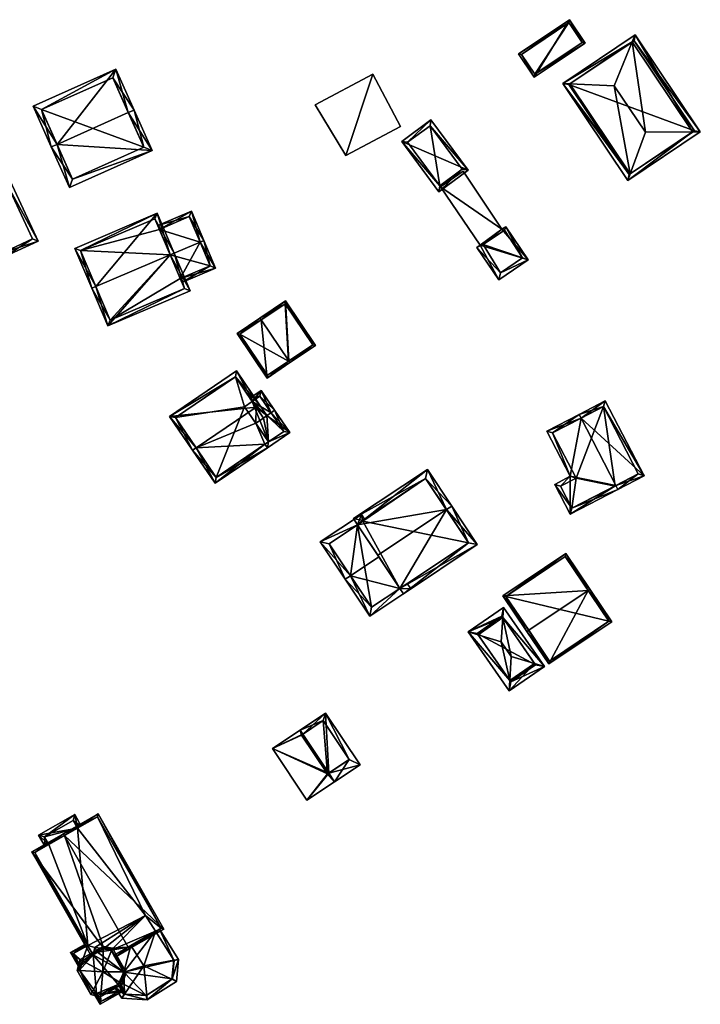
# Model space of a CAD drawing. Header units: inches. Extents: x 2558739 to 2563058, y 1133992 to 1137021.
# Tile 28 of 97: x 2561045 to 2561125, y 1134226 to 1134341. Entities that reach past the tile are written whole.
import ezdxf

# ---------------------------------------------------------------- set-up
doc = ezdxf.new("R2010")
doc.units = ezdxf.units.IN
doc.header["$MEASUREMENT"] = 0
for name, color, linetype in [('Gebaeude Einzelhaus', 10, 'Continuous'), ('Offenes Gebaeude', 10, 'Continuous'), ('Sakraler Turm', 10, 'Continuous'), ('Sakrales Gebaeude', 10, 'Continuous')]:
    doc.layers.add(name, color=color, linetype=linetype)

msp = doc.modelspace()

# ---------------------------------------------------------------- meshes
at = {"layer": 'Gebaeude Einzelhaus'}
mesh = msp.add_polyface(dxfattribs=at)
corners = [(2561105.409, 1134334.441, 392.936), (2561109.521, 1134341.191, 392.936), (2561103.561, 1134337.195, 392.936), (2561111.369, 1134338.438, 392.936), (2561103.909, 1134337.126, 392.936), (2561109.453, 1134340.845, 392.936), (2561105.478, 1134334.788, 392.936), (2561111.023, 1134338.506, 392.936), (2561109.453, 1134340.845, 387.599), (2561111.023, 1134338.506, 387.599), (2561103.909, 1134337.126, 387.599), (2561105.478, 1134334.788, 387.599)]
mesh.append_faces([[corners[k] for k in face] for face in [(3, 6, 7), (7, 5, 3), (3, 5, 1), (4, 6, 0), (0, 6, 3), (5, 4, 2), (1, 5, 2), (2, 4, 0), (3, 1, 0), (0, 1, 2)]], dxfattribs={"color": 13})
mesh.append_faces([[corners[k] for k in face] for face in [(8, 11, 10), (9, 11, 8), (7, 11, 9), (6, 11, 7), (10, 11, 4), (4, 11, 6), (8, 10, 5), (5, 10, 4), (9, 8, 7), (7, 8, 5)]], dxfattribs={"color": 41})
mesh = msp.add_polyface(dxfattribs=at)
corners = [(2561116.665, 1134323.131, 394.6), (2561108.749, 1134333.714, 394.246), (2561116.378, 1134322.336, 394.246), (2561109.592, 1134333.678, 394.599), (2561114.785, 1134333.454, 396.773), (2561118.429, 1134328.019, 396.773), (2561116.902, 1134338.579, 394.599), (2561117.246, 1134339.411, 394.246), (2561123.974, 1134328.031, 394.599), (2561124.875, 1134328.033, 394.246), (2561116.514, 1134323.03, 394.505), (2561109.443, 1134333.578, 394.506), (2561117.11, 1134338.718, 394.481), (2561124.181, 1134328.17, 394.482), (2561124.181, 1134328.17, 386.735), (2561117.11, 1134338.718, 386.735), (2561109.443, 1134333.578, 386.735), (2561116.514, 1134323.03, 386.735)]
mesh.append_faces([[corners[k] for k in face] for face in [(12, 6, 7), (9, 8, 13), (13, 12, 9), (9, 12, 7), (0, 8, 2), (10, 0, 2), (2, 8, 9), (11, 10, 1), (3, 11, 1), (6, 3, 1), (7, 6, 1), (1, 10, 2), (8, 6, 5), (5, 6, 4), (8, 7, 6), (8, 9, 7), (0, 8, 5), (0, 2, 8), (8, 2, 9), (6, 3, 4), (7, 1, 6), (6, 1, 3), (3, 0, 4), (4, 0, 5), (3, 1, 0), (0, 1, 2)]], dxfattribs={"color": 13})
mesh.append_faces([[corners[k] for k in face] for face in [(14, 17, 16), (14, 16, 15), (8, 17, 14), (0, 17, 8), (10, 17, 0), (8, 14, 13), (16, 17, 10), (11, 16, 10), (3, 16, 11), (15, 16, 6), (6, 16, 3), (12, 15, 6), (14, 15, 12), (13, 14, 12)]], dxfattribs={"color": 41})
mesh = msp.add_polyface(dxfattribs=at)
corners = [(2561049.455, 1134326.575, 397.257), (2561048.77, 1134326.269, 397.257), (2561050.889, 1134321.521, 394.729), (2561060.598, 1134325.853, 394.729), (2561057.796, 1134330.296, 397.257), (2561058.48, 1134330.601, 397.257), (2561056.348, 1134335.38, 394.729), (2561046.639, 1134331.049, 394.729), (2561051.268, 1134322.511, 395.094), (2561047.629, 1134330.67, 395.091), (2561059.608, 1134326.233, 395.094), (2561055.969, 1134334.39, 395.091), (2561059.608, 1134326.233, 384.969), (2561055.969, 1134334.39, 384.969), (2561047.629, 1134330.67, 384.969), (2561051.268, 1134322.511, 384.969)]
mesh.append_faces([[corners[k] for k in face] for face in [(11, 9, 6), (6, 9, 7), (4, 11, 5), (10, 4, 5), (5, 11, 6), (3, 8, 10), (3, 10, 5), (2, 8, 3), (0, 8, 1), (9, 0, 1), (7, 9, 1), (1, 8, 2), (0, 7, 1), (5, 6, 4), (4, 6, 0), (0, 6, 7), (0, 3, 4), (4, 3, 5), (0, 2, 3), (0, 1, 2)]], dxfattribs={"color": 13})
mesh.append_faces([[corners[k] for k in face] for face in [(12, 15, 14), (12, 14, 13), (10, 15, 12), (8, 15, 10), (14, 15, 0), (0, 15, 8), (9, 14, 0), (13, 14, 11), (11, 14, 9), (12, 13, 4), (4, 13, 11), (10, 12, 4)]], dxfattribs={"color": 41})
mesh = msp.add_polyface(dxfattribs=at)
corners = [(2561089.856, 1134326.922, 391.52), (2561097.65, 1134323.556, 390.89), (2561093.293, 1134329.459, 390.89), (2561094.212, 1134321.019, 391.52), (2561090.555, 1134326.817, 391.446), (2561093.188, 1134328.76, 390.964), (2561094.317, 1134321.718, 391.446), (2561096.951, 1134323.661, 390.964), (2561093.188, 1134328.76, 385.786), (2561096.951, 1134323.661, 385.786), (2561090.555, 1134326.817, 385.786), (2561094.317, 1134321.718, 385.786)]
mesh.append_faces([[corners[k] for k in face] for face in [(7, 5, 1), (3, 6, 7), (3, 7, 1), (4, 6, 0), (0, 6, 3), (5, 4, 2), (1, 5, 2), (2, 4, 0), (3, 1, 0), (0, 1, 2)]], dxfattribs={"color": 13})
mesh.append_faces([[corners[k] for k in face] for face in [(8, 11, 10), (9, 11, 8), (7, 11, 9), (6, 11, 7), (10, 11, 4), (4, 11, 6), (8, 10, 5), (5, 10, 4), (9, 8, 7), (7, 8, 5)]], dxfattribs={"color": 41})
mesh = msp.add_polyface(dxfattribs=at)
corners = [(2561101.256, 1134310.703, 391.336), (2561099.064, 1134314.741, 391.283), (2561098.683, 1134314.483, 391.336), (2561104.694, 1134313.044, 390.862), (2561102.053, 1134316.92, 390.862), (2561101.616, 1134316.623, 390.922), (2561097.085, 1134323.42, 390.913), (2561094.399, 1134321.59, 391.283), (2561101.447, 1134311.526, 391.265), (2561099.407, 1134314.846, 391.244), (2561104.027, 1134313.256, 390.911), (2561101.899, 1134316.494, 390.904), (2561099.407, 1134314.846, 385.786), (2561101.899, 1134316.494, 385.786), (2561101.447, 1134311.526, 385.786), (2561104.027, 1134313.256, 385.786)]
mesh.append_faces([[corners[k] for k in face] for face in [(11, 9, 5), (5, 9, 1), (5, 1, 7), (5, 7, 6), (4, 10, 11), (4, 11, 5), (8, 10, 3), (3, 10, 4), (0, 8, 3), (9, 8, 2), (1, 9, 2), (2, 8, 0), (7, 1, 5), (6, 7, 5), (5, 1, 3), (4, 5, 3), (3, 1, 0), (0, 1, 2)]], dxfattribs={"color": 13})
mesh.append_faces([[corners[k] for k in face] for face in [(12, 15, 14), (13, 15, 12), (11, 15, 13), (10, 15, 11), (14, 15, 10), (8, 14, 10), (12, 14, 9), (9, 14, 8), (13, 12, 11), (11, 12, 9)]], dxfattribs={"color": 41})
mesh = msp.add_polyface(dxfattribs=at)
corners = [(2561043.179, 1134313.904, 390.969), (2561047.233, 1134315.234, 389.191), (2561043.963, 1134322.28, 389.192), (2561043.389, 1134313.45, 390.969), (2561040.329, 1134320.043, 390.969), (2561040.119, 1134320.496, 390.969), (2561036.686, 1134318.904, 389.192), (2561039.956, 1134311.858, 389.191), (2561046.569, 1134315.476, 389.401), (2561040.199, 1134312.521, 389.426), (2561043.72, 1134321.616, 389.401), (2561037.35, 1134318.661, 389.426), (2561040.199, 1134312.521, 383.668), (2561046.569, 1134315.476, 383.668), (2561043.72, 1134321.616, 383.668), (2561037.35, 1134318.661, 383.668)]
mesh.append_faces([[corners[k] for k in face] for face in [(11, 9, 7), (6, 11, 7), (4, 11, 5), (10, 4, 5), (5, 11, 6), (2, 10, 5), (8, 10, 1), (1, 10, 2), (3, 9, 0), (0, 8, 3), (7, 9, 3), (3, 8, 1), (4, 7, 0), (0, 7, 3), (5, 6, 4), (4, 6, 7), (0, 2, 4), (4, 2, 5), (3, 1, 0), (0, 1, 2)]], dxfattribs={"color": 13})
mesh.append_faces([[corners[k] for k in face] for face in [(13, 12, 14), (14, 12, 15), (9, 11, 12), (12, 11, 15), (4, 15, 11), (4, 14, 15), (4, 10, 14), (10, 8, 14), (14, 8, 13), (8, 0, 13), (13, 0, 12), (12, 0, 9)]], dxfattribs={"color": 41})
mesh = msp.add_polyface(dxfattribs=at)
corners = [(2561053.973, 1134309.899, 394.373), (2561053.513, 1134309.703, 394.373), (2561055.39, 1134305.294, 392.241), (2561062.718, 1134313.62, 394.373), (2561065.055, 1134309.409, 392.241), (2561063.178, 1134313.816, 394.373), (2561061.185, 1134318.496, 392.241), (2561051.52, 1134314.381, 392.241), (2561064.399, 1134309.673, 392.463), (2561060.921, 1134317.84, 392.451), (2561052.176, 1134314.118, 392.45), (2561055.654, 1134305.95, 392.464), (2561063.897, 1134310.851, 391.724), (2561062.718, 1134313.621, 393.214), (2561064.399, 1134309.673, 383.63), (2561063.898, 1134310.851, 383.63), (2561061.445, 1134316.609, 391.709), (2561060.921, 1134317.84, 383.63), (2561061.445, 1134316.609, 383.63), (2561052.176, 1134314.118, 383.63), (2561055.654, 1134305.95, 383.63), (2561062.718, 1134313.621, 383.63)]
mesh.append_faces([[corners[k] for k in face] for face in [(2, 11, 8), (0, 11, 1), (10, 0, 1), (1, 11, 2), (7, 10, 1), (9, 10, 6), (6, 10, 7), (3, 9, 5), (8, 3, 5), (5, 9, 6), (2, 8, 4), (4, 8, 5), (0, 7, 1), (3, 6, 0), (0, 6, 7), (3, 5, 6), (3, 4, 5), (0, 2, 3), (3, 2, 4), (0, 1, 2)]], dxfattribs={"color": 13})
mesh.append_faces([[corners[k] for k in face] for face in [(21, 19, 18), (18, 19, 17), (15, 20, 21), (21, 20, 19), (15, 14, 20), (8, 20, 14), (8, 11, 20), (0, 10, 11), (11, 10, 20), (20, 10, 19), (10, 17, 19), (10, 9, 17), (3, 16, 9), (9, 16, 17), (17, 16, 18), (3, 13, 16), (15, 12, 14), (14, 12, 8), (8, 12, 3), (3, 12, 13)]], dxfattribs={"color": 41})
mesh = msp.add_polyface(dxfattribs=at)
corners = [(2561066.207, 1134315.107, 393.214), (2561066.668, 1134315.303, 393.214), (2561065.2, 1134318.751, 391.477), (2561061.445, 1134316.609, 391.709), (2561061.249, 1134317.069, 391.477), (2561062.718, 1134313.621, 393.214), (2561064.936, 1134318.095, 391.709), (2561063.897, 1134310.851, 391.724), (2561064.093, 1134310.39, 391.477), (2561068.043, 1134312.073, 391.477), (2561067.386, 1134312.336, 391.724), (2561066.207, 1134315.107, 383.63), (2561064.936, 1134318.095, 383.63), (2561061.445, 1134316.609, 383.63), (2561062.718, 1134313.621, 383.63), (2561063.898, 1134310.851, 383.63), (2561067.386, 1134312.336, 383.63)]
mesh.append_faces([[corners[k] for k in face] for face in [(10, 8, 7), (10, 9, 8), (10, 1, 9), (10, 0, 1), (7, 0, 5), (7, 9, 0), (0, 9, 1), (7, 8, 9), (0, 6, 1), (1, 6, 2), (2, 6, 4), (4, 6, 3), (0, 3, 5), (0, 2, 3), (3, 2, 4), (0, 1, 2)]], dxfattribs={"color": 13})
mesh.append_faces([[corners[k] for k in face] for face in [(11, 16, 14), (14, 16, 15), (0, 10, 11), (11, 10, 16), (16, 10, 15), (15, 10, 7), (11, 13, 12), (11, 14, 13), (12, 13, 6), (6, 13, 3), (6, 11, 12), (6, 0, 11)]], dxfattribs={"color": 41})
mesh = msp.add_polyface(dxfattribs=at)
corners = [(2561076.618, 1134301.184, 390.739), (2561079.769, 1134303.006, 389.474), (2561076.246, 1134308.229, 389.474), (2561076.758, 1134300.976, 390.739), (2561073.375, 1134305.99, 390.739), (2561073.235, 1134306.198, 390.739), (2561070.549, 1134304.385, 389.526), (2561074.071, 1134299.164, 389.526), (2561079.422, 1134303.074, 389.561), (2561076.179, 1134307.882, 389.561), (2561070.896, 1134304.318, 389.62), (2561074.139, 1134299.511, 389.62), (2561076.596, 1134301.169, 390.729), (2561076.596, 1134301.169, 384.269), (2561079.422, 1134303.074, 384.269), (2561076.179, 1134307.882, 384.269), (2561070.896, 1134304.318, 384.269), (2561074.139, 1134299.511, 384.269)]
mesh.append_faces([[corners[k] for k in face] for face in [(11, 7, 10), (10, 7, 6), (0, 3, 12), (12, 3, 11), (11, 3, 7), (5, 10, 6), (5, 4, 10), (2, 9, 5), (5, 9, 4), (0, 8, 3), (3, 8, 1), (1, 8, 2), (2, 8, 9), (4, 7, 0), (0, 7, 3), (5, 6, 4), (4, 6, 7), (0, 2, 4), (4, 2, 5), (3, 1, 0), (0, 1, 2)]], dxfattribs={"color": 13})
mesh.append_faces([[corners[k] for k in face] for face in [(13, 15, 14), (13, 16, 15), (13, 17, 16), (11, 17, 13), (11, 13, 12), (16, 17, 10), (10, 17, 11), (15, 16, 4), (4, 16, 10), (9, 15, 4), (14, 15, 8), (8, 15, 9), (13, 14, 8), (0, 13, 8), (12, 13, 0)]], dxfattribs={"color": 41})
mesh = msp.add_polyface(dxfattribs=at)
corners = [(2561072.773, 1134295.758, 393.742), (2561070.493, 1134299.999, 391.529), (2561062.644, 1134294.66, 391.529), (2561073.186, 1134296.039, 393.742), (2561065.752, 1134290.981, 393.742), (2561065.338, 1134290.699, 393.742), (2561072.748, 1134293.881, 393.014), (2561073.637, 1134294.487, 393.014), (2561073.822, 1134291.415, 391.765), (2561074.235, 1134291.696, 391.765), (2561074.051, 1134294.768, 393.015), (2561067.97, 1134286.829, 391.529), (2561074.103, 1134291.001, 391.529), (2561070.36, 1134299.304, 391.76), (2561063.339, 1134294.528, 391.76), (2561068.103, 1134287.524, 391.765), (2561072.327, 1134296.414, 391.791), (2561072.326, 1134296.413, 383.777), (2561070.36, 1134299.304, 383.777), (2561063.339, 1134294.528, 383.777), (2561068.103, 1134287.524, 383.777), (2561074.235, 1134291.696, 383.777), (2561071.438, 1134295.808, 383.777)]
mesh.append_faces([[corners[k] for k in face] for face in [(3, 10, 0), (0, 10, 7), (5, 15, 11), (11, 15, 12), (12, 15, 8), (5, 4, 15), (2, 14, 5), (5, 14, 4), (3, 13, 1), (1, 13, 2), (2, 13, 14), (3, 0, 13), (8, 11, 12), (8, 4, 11), (11, 4, 5), (0, 10, 3), (0, 7, 10), (9, 6, 8), (8, 6, 4), (4, 6, 0), (0, 6, 7), (0, 2, 4), (4, 2, 5), (3, 1, 0), (0, 1, 2)]], dxfattribs={"color": 13})
mesh.append_faces([[corners[k] for k in face] for face in [(17, 22, 18), (18, 22, 19), (19, 22, 20), (20, 22, 21), (8, 21, 9), (15, 20, 8), (8, 20, 21), (4, 14, 15), (15, 14, 20), (20, 14, 19), (14, 13, 19), (19, 13, 18), (16, 0, 7), (18, 13, 17), (17, 13, 16), (16, 13, 0)]], dxfattribs={"color": 41})
mesh = msp.add_polyface(dxfattribs=at)
corners = [(2561074.547, 1134295.106, 393.014), (2561074.961, 1134295.388, 393.014), (2561073.369, 1134297.728, 391.529), (2561072.327, 1134296.414, 391.791), (2561072.046, 1134296.827, 391.529), (2561074.051, 1134294.768, 393.015), (2561073.637, 1134294.487, 393.014), (2561076.729, 1134292.789, 391.529), (2561074.235, 1134291.696, 391.765), (2561074.103, 1134291.001, 391.529), (2561072.748, 1134293.881, 393.014), (2561073.822, 1134291.415, 391.765), (2561073.236, 1134297.033, 391.791), (2561076.034, 1134292.921, 391.765), (2561073.236, 1134297.033, 383.777), (2561076.034, 1134292.921, 383.777), (2561072.326, 1134296.413, 383.777), (2561074.235, 1134291.696, 383.777), (2561071.438, 1134295.808, 383.777)]
mesh.append_faces([[corners[k] for k in face] for face in [(1, 13, 0), (8, 9, 11), (1, 7, 13), (13, 7, 8), (8, 7, 9), (1, 12, 2), (2, 12, 4), (4, 12, 3), (1, 0, 12), (9, 8, 11), (8, 6, 10), (8, 5, 6), (9, 7, 8), (8, 7, 5), (5, 7, 0), (0, 7, 1), (0, 3, 5), (5, 3, 6), (0, 2, 3), (3, 2, 4), (0, 1, 2)]], dxfattribs={"color": 13})
mesh.append_faces([[corners[k] for k in face] for face in [(16, 17, 18), (16, 15, 17), (16, 14, 15), (17, 15, 8), (8, 15, 13), (14, 3, 12), (14, 16, 3), (0, 13, 12), (12, 13, 14), (14, 13, 15)]], dxfattribs={"color": 41})
mesh = msp.add_polyface(dxfattribs=at)
corners = [(2561110.886, 1134294.46, 391.512), (2561118.278, 1134287.708, 390.881), (2561113.731, 1134296.495, 390.881), (2561114.974, 1134286.559, 391.512), (2561115.203, 1134286.116, 391.512), (2561110.656, 1134294.905, 391.512), (2561106.888, 1134292.955, 390.873), (2561109.628, 1134287.659, 390.873), (2561109.61, 1134283.224, 390.564), (2561107.814, 1134286.698, 390.564), (2561117.604, 1134287.921, 390.972), (2561113.518, 1134295.821, 390.972), (2561107.561, 1134292.741, 390.948), (2561110.299, 1134287.449, 390.948), (2561108.485, 1134286.488, 390.639), (2561109.825, 1134283.898, 390.639), (2561114.879, 1134286.51, 384.761), (2561109.825, 1134283.898, 384.761), (2561117.604, 1134287.921, 384.761), (2561113.518, 1134295.821, 384.761), (2561107.561, 1134292.741, 384.761), (2561110.299, 1134287.449, 384.761), (2561108.485, 1134286.488, 384.761)]
mesh.append_faces([[corners[k] for k in face] for face in [(9, 15, 8), (8, 15, 4), (4, 15, 3), (7, 14, 9), (9, 14, 15), (7, 13, 14), (0, 12, 5), (5, 12, 6), (6, 12, 7), (7, 12, 13), (1, 11, 2), (2, 11, 5), (5, 11, 0), (3, 10, 4), (4, 10, 1), (1, 10, 11), (3, 8, 4), (0, 7, 3), (3, 7, 8), (8, 7, 9), (5, 6, 0), (0, 6, 7), (0, 2, 5), (4, 1, 3), (3, 1, 0), (0, 1, 2)]], dxfattribs={"color": 13})
mesh.append_faces([[corners[k] for k in face] for face in [(21, 17, 22), (19, 21, 20), (16, 17, 21), (16, 21, 19), (16, 19, 18), (15, 14, 17), (17, 14, 22), (14, 21, 22), (14, 13, 21), (13, 12, 21), (21, 12, 20), (0, 20, 12), (0, 19, 20), (0, 11, 19), (11, 10, 19), (19, 10, 18), (3, 16, 10), (10, 16, 18), (3, 15, 16), (16, 15, 17)]], dxfattribs={"color": 41})
mesh = msp.add_polyface(dxfattribs=at)
corners = [(2561095.097, 1134283.745, 394.526), (2561095.72, 1134284.16, 394.526), (2561092.865, 1134288.45, 392.303), (2561084.693, 1134281.971, 392.676), (2561084.214, 1134282.69, 392.303), (2561087.069, 1134278.401, 394.526), (2561089.659, 1134274.512, 392.61), (2561090.074, 1134273.888, 392.303), (2561098.725, 1134279.646, 392.303), (2561097.686, 1134279.855, 392.61), (2561092.658, 1134287.41, 392.627), (2561085.25, 1134282.48, 392.626), (2561085.313, 1134282.384, 392.676), (2561083.853, 1134275.995, 393.692), (2561087.191, 1134278.218, 393.692), (2561084.693, 1134281.971, 391.691), (2561085.25, 1134282.48, 391.64), (2561085.313, 1134282.384, 391.691), (2561085.13, 1134283.164, 391.358), (2561080.314, 1134279.958, 391.358), (2561085.482, 1134282.635, 391.64), (2561083.229, 1134275.58, 393.692), (2561089.659, 1134274.512, 391.695), (2561086.111, 1134271.249, 391.358), (2561090.928, 1134274.455, 391.358), (2561090.512, 1134275.08, 391.695), (2561081.354, 1134279.749, 391.691), (2561086.32, 1134272.289, 391.694), (2561089.659, 1134274.512, 383.67), (2561097.686, 1134279.855, 383.67), (2561092.658, 1134287.41, 383.67), (2561085.25, 1134282.48, 383.67), (2561085.313, 1134282.384, 383.67), (2561084.693, 1134281.971, 383.67), (2561081.354, 1134279.749, 383.67), (2561086.32, 1134272.289, 383.67)]
mesh.append_faces([[corners[k] for k in face] for face in [(23, 22, 24), (24, 22, 25), (21, 27, 23), (23, 27, 22), (21, 13, 27), (15, 16, 17), (15, 18, 16), (16, 18, 20), (15, 19, 18), (15, 26, 19), (19, 26, 21), (21, 26, 13), (13, 22, 14), (22, 24, 25), (21, 23, 13), (13, 23, 22), (22, 23, 24), (13, 19, 21), (18, 16, 20), (13, 15, 19), (19, 15, 18), (18, 15, 16), (16, 15, 17), (13, 14, 15), (11, 12, 3), (10, 1, 0), (10, 2, 1), (3, 4, 11), (11, 4, 10), (10, 4, 2), (6, 9, 7), (7, 9, 8), (8, 9, 1), (1, 9, 0), (6, 0, 5), (6, 8, 0), (0, 8, 1), (6, 7, 8), (0, 3, 5), (0, 2, 3), (3, 2, 4), (0, 1, 2)]], dxfattribs={"color": 13})
mesh.append_faces([[corners[k] for k in face] for face in [(33, 35, 34), (33, 28, 35), (27, 28, 22), (27, 35, 28), (13, 35, 27), (13, 34, 35), (13, 26, 34), (15, 33, 26), (26, 33, 34), (32, 28, 33), (32, 29, 28), (32, 30, 29), (32, 31, 30), (17, 3, 12), (17, 15, 3), (17, 32, 15), (15, 32, 33), (16, 17, 11), (11, 17, 12), (16, 32, 17), (16, 31, 32), (10, 16, 11), (10, 30, 16), (16, 30, 31), (0, 9, 10), (10, 9, 30), (30, 9, 29), (22, 9, 6), (22, 29, 9), (22, 28, 29), (5, 14, 6), (6, 14, 22), (5, 3, 14), (14, 3, 15)]], dxfattribs={"color": 41})
mesh = msp.add_polyface(dxfattribs=at)
corners = [(2561114.488, 1134270.601, 392.184), (2561111.928, 1134274.41, 394.554), (2561111.72, 1134274.27, 394.554), (2561107.109, 1134265.643, 392.184), (2561104.757, 1134269.591, 394.554), (2561104.549, 1134269.451, 394.554), (2561101.734, 1134273.641, 392.184), (2561109.111, 1134278.6, 392.184), (2561114.14, 1134270.67, 392.314), (2561109.044, 1134278.253, 392.302), (2561102.081, 1134273.574, 392.301), (2561107.176, 1134265.99, 392.313), (2561114.14, 1134270.67, 383.836), (2561109.044, 1134278.253, 383.836), (2561102.081, 1134273.574, 383.836), (2561107.176, 1134265.99, 383.836)]
mesh.append_faces([[corners[k] for k in face] for face in [(3, 11, 8), (4, 11, 5), (10, 4, 5), (5, 11, 3), (6, 10, 5), (9, 10, 7), (7, 10, 6), (2, 9, 1), (8, 2, 1), (1, 9, 7), (3, 8, 0), (0, 8, 1), (7, 2, 1), (7, 6, 2), (2, 6, 4), (4, 6, 5), (3, 4, 5), (0, 2, 3), (3, 2, 4), (0, 1, 2)]], dxfattribs={"color": 13})
mesh.append_faces([[corners[k] for k in face] for face in [(12, 15, 14), (12, 14, 13), (11, 15, 12), (11, 12, 8), (14, 15, 4), (4, 15, 11), (10, 14, 4), (13, 14, 10), (9, 13, 10), (12, 13, 2), (2, 13, 9), (8, 12, 2)]], dxfattribs={"color": 41})
mesh = msp.add_polyface(dxfattribs=at)
corners = [(2561106.595, 1134265.354, 389.556), (2561101.796, 1134272.283, 389.556), (2561101.716, 1134271.08, 389.89), (2561102.71, 1134266.525, 390.682), (2561101.526, 1134268.234, 390.682), (2561105.442, 1134265.701, 389.89), (2561102.464, 1134262.493, 389.556), (2561102.538, 1134263.704, 389.894), (2561098.824, 1134269.065, 389.894), (2561097.665, 1134269.421, 389.556), (2561102.654, 1134263.536, 389.822), (2561105.551, 1134265.544, 389.822), (2561101.606, 1134271.239, 389.822), (2561098.709, 1134269.231, 389.822), (2561105.551, 1134265.544, 383.67), (2561101.606, 1134271.239, 383.67), (2561098.709, 1134269.231, 383.67), (2561102.654, 1134263.536, 383.67)]
mesh.append_faces([[corners[k] for k in face] for face in [(7, 10, 6), (13, 8, 9), (9, 7, 6), (9, 8, 7), (1, 2, 12), (1, 12, 9), (9, 12, 13), (5, 0, 11), (11, 0, 10), (10, 0, 6), (5, 2, 0), (0, 2, 1), (8, 7, 4), (4, 7, 3), (8, 9, 7), (7, 9, 6), (8, 2, 9), (9, 2, 1), (8, 4, 2), (7, 5, 3), (7, 6, 5), (5, 6, 0), (0, 2, 5), (5, 2, 3), (3, 2, 4), (0, 1, 2)]], dxfattribs={"color": 13})
mesh.append_faces([[corners[k] for k in face] for face in [(14, 17, 16), (14, 16, 15), (11, 10, 14), (14, 10, 17), (7, 17, 10), (8, 16, 7), (7, 16, 17), (8, 13, 16), (13, 12, 16), (16, 12, 15), (2, 15, 12), (2, 14, 15), (2, 5, 14), (5, 11, 14)]], dxfattribs={"color": 41})
mesh = msp.add_polyface(dxfattribs=at)
corners = [(2561081.306, 1134252.854, 389.136), (2561081.994, 1134251.821, 389.136), (2561084.973, 1134253.804, 387.857), (2561080.929, 1134259.879, 387.857), (2561078.271, 1134257.414, 389.136), (2561077.95, 1134257.896, 389.136), (2561074.705, 1134255.736, 387.857), (2561078.749, 1134249.661, 387.857), (2561083.7, 1134254.45, 388.108), (2561081.15, 1134252.75, 389.074), (2561080.65, 1134259, 388.114), (2561078.1, 1134257.3, 389.069), (2561081.15, 1134252.75, 382.528), (2561078.1, 1134257.3, 382.528), (2561083.7, 1134254.45, 382.528), (2561080.65, 1134259, 382.528)]
mesh.append_faces([[corners[k] for k in face] for face in [(11, 9, 6), (6, 9, 7), (10, 4, 5), (5, 4, 11), (5, 11, 6), (8, 10, 3), (3, 10, 5), (2, 8, 3), (0, 8, 1), (9, 0, 1), (7, 9, 1), (1, 8, 2), (0, 7, 1), (4, 6, 0), (0, 6, 7), (4, 5, 6), (0, 3, 4), (4, 3, 5), (0, 2, 3), (0, 1, 2)]], dxfattribs={"color": 13})
mesh.append_faces([[corners[k] for k in face] for face in [(12, 15, 14), (13, 15, 12), (10, 15, 13), (10, 13, 4), (4, 13, 11), (14, 15, 8), (8, 15, 10), (12, 14, 8), (0, 12, 8), (9, 12, 0), (13, 12, 11), (11, 12, 9)]], dxfattribs={"color": 41})
at = {"layer": 'Offenes Gebaeude'}
mesh = msp.add_polyface(dxfattribs=at)
corners = [(2561086.481, 1134334.79, 393.548), (2561083.306, 1134325.27, 393.232), (2561089.72, 1134328.656, 393.232), (2561079.705, 1134331.213, 393.548), (2561086.481, 1134334.79, 393.448), (2561089.72, 1134328.656, 393.132), (2561079.705, 1134331.213, 393.448), (2561083.306, 1134325.27, 393.132)]
mesh.append_faces([[corners[k] for k in face] for face in [(3, 1, 0), (0, 1, 2)]], dxfattribs={"color": 13})
mesh.append_faces([[corners[k] for k in face] for face in [(4, 7, 6), (5, 7, 4), (2, 7, 5), (1, 7, 2), (6, 7, 1), (3, 6, 1), (4, 6, 0), (0, 6, 3), (5, 4, 2), (2, 4, 0)]], dxfattribs={"color": 41})
at = {"layer": 'Sakraler Turm'}
mesh = msp.add_polyface(dxfattribs=at)
corners = [(2561055.93, 1134232.33, 396.388), (2561054.866, 1134232.527, 396.388), (2561054.86, 1134232.236, 397.196), (2561055.811, 1134232.035, 397.264), (2561054.803, 1134229.535, 404.686), (2561057.531, 1134229.527, 396.388), (2561057.243, 1134229.528, 397.263), (2561052.415, 1134230.838, 397.196), (2561052.157, 1134230.979, 396.388), (2561051.801, 1134229.72, 396.388), (2561052.099, 1134229.702, 397.213), (2561053.418, 1134226.89, 396.388), (2561053.556, 1134227.153, 397.214), (2561054.557, 1134226.626, 396.388), (2561054.583, 1134226.928, 397.249), (2561057.126, 1134228.094, 396.388), (2561056.885, 1134228.244, 397.25), (2561055.771, 1134232.105, 397.091), (2561054.911, 1134232.265, 397.089), (2561052.37, 1134230.813, 397.094), (2561052.07, 1134229.753, 397.094), (2561053.581, 1134227.109, 397.106), (2561054.519, 1134226.892, 397.108), (2561056.913, 1134228.26, 397.178), (2561057.262, 1134229.495, 397.178), (2561057.262, 1134229.495, 391.859), (2561056.913, 1134228.26, 391.054), (2561056.116, 1134231.501, 392.493), (2561056.116, 1134231.501, 391.948), (2561055.771, 1134232.105, 392.493), (2561054.911, 1134232.265, 391.791), (2561053.665, 1134231.553, 390.281), (2561052.37, 1134230.813, 388.679), (2561053.664, 1134231.553, 389.43), (2561052.208, 1134230.241, 388.466), (2561052.07, 1134229.753, 381.476), (2561052.208, 1134230.241, 381.476), (2561053.581, 1134227.109, 381.476), (2561056.591, 1134228.076, 390.742), (2561054.519, 1134226.892, 388.639), (2561056.591, 1134228.076, 389.84), (2561054.061, 1134226.998, 388.466), (2561054.061, 1134226.998, 381.476), (2561057.262, 1134229.495, 381.476), (2561056.913, 1134228.26, 381.476), (2561056.591, 1134228.076, 381.476), (2561054.519, 1134226.892, 381.476), (2561053.665, 1134231.553, 381.476), (2561052.37, 1134230.813, 381.476), (2561054.194, 1134231.855, 381.476), (2561055.771, 1134232.105, 381.476), (2561054.911, 1134232.265, 381.476)]
mesh.append_faces([[corners[k] for k in face] for face in [(6, 5, 24), (15, 16, 23), (15, 24, 5), (15, 23, 24), (16, 15, 14), (14, 15, 13), (12, 21, 11), (14, 13, 22), (22, 13, 21), (21, 13, 11), (20, 10, 9), (9, 10, 11), (11, 10, 12), (7, 19, 8), (8, 20, 9), (8, 19, 20), (18, 2, 1), (1, 7, 8), (1, 2, 7), (3, 5, 6), (3, 0, 5), (0, 17, 1), (1, 17, 18), (0, 3, 17), (16, 6, 4), (15, 5, 16), (16, 5, 6), (14, 16, 4), (13, 15, 14), (14, 15, 16), (12, 14, 4), (12, 13, 14), (12, 11, 13), (10, 12, 4), (10, 11, 12), (10, 9, 11), (7, 10, 4), (8, 9, 7), (7, 9, 10), (2, 7, 4), (2, 1, 7), (7, 1, 8), (5, 3, 6), (6, 3, 4), (5, 0, 3), (0, 2, 3), (3, 2, 4), (0, 1, 2)]], dxfattribs={"color": 13})
mesh.append_faces([[corners[k] for k in face] for face in [(43, 49, 50), (50, 49, 51), (43, 47, 49), (47, 36, 48), (47, 35, 36), (47, 42, 35), (35, 42, 37), (43, 45, 47), (47, 45, 42), (42, 45, 46), (43, 44, 45), (41, 37, 42), (39, 21, 41), (41, 21, 37), (39, 22, 21), (14, 23, 16), (38, 39, 40), (26, 22, 38), (38, 22, 39), (26, 23, 22), (22, 23, 14), (12, 10, 21), (10, 20, 21), (21, 20, 37), (37, 20, 35), (35, 34, 36), (35, 20, 34), (34, 20, 32), (32, 20, 19), (7, 2, 19), (19, 31, 32), (32, 31, 33), (19, 30, 31), (19, 18, 30), (19, 2, 18), (29, 18, 17), (29, 30, 18), (17, 27, 29), (27, 25, 28), (17, 24, 27), (27, 24, 25), (17, 3, 24), (24, 3, 6), (25, 23, 26), (25, 24, 23)]], dxfattribs={"color": 41})
at = {"layer": 'Sakrales Gebaeude'}
mesh = msp.add_polyface(dxfattribs=at)
corners = [(2561057.785, 1134232.454, 394.514), (2561056.24, 1134231.285, 392.493), (2561057.908, 1134232.238, 394.514), (2561056.116, 1134231.501, 392.493), (2561054.911, 1134232.265, 391.791), (2561050.319, 1134245.52, 394.515), (2561055.771, 1134232.105, 392.493), (2561046.484, 1134243.617, 390.018), (2561050.195, 1134245.737, 394.515), (2561053.665, 1134231.553, 390.281), (2561053.448, 1134231.429, 390.018), (2561061.975, 1134234.562, 390.018), (2561054.261, 1134248.061, 390.018), (2561061.634, 1134234.655, 390.258), (2561054.168, 1134247.72, 390.258), (2561046.825, 1134243.524, 390.281), (2561061.006, 1134234.296, 390.794), (2561061.006, 1134234.296, 381.476), (2561061.634, 1134234.655, 381.476), (2561058.105, 1134232.637, 393.874), (2561056.116, 1134231.501, 391.948), (2561054.168, 1134247.72, 381.476), (2561048.487, 1134244.474, 389.483), (2561046.825, 1134243.524, 381.476), (2561051.843, 1134246.392, 389.483), (2561051.843, 1134246.392, 381.476), (2561048.487, 1134244.474, 381.476), (2561053.037, 1134232.652, 389.43), (2561053.664, 1134231.553, 389.43), (2561053.037, 1134232.652, 381.476), (2561059.821, 1134236.164, 381.476), (2561053.859, 1134232.383, 381.476), (2561053.665, 1134231.553, 381.476), (2561054.194, 1134231.855, 381.476)]
mesh.append_faces([[corners[k] for k in face] for face in [(5, 15, 8), (8, 15, 7), (7, 15, 10), (10, 15, 9), (3, 0, 1), (1, 0, 2), (12, 14, 8), (8, 14, 5), (2, 13, 11), (11, 13, 12), (12, 13, 14), (2, 0, 13), (5, 12, 8), (2, 11, 0), (0, 11, 5), (5, 11, 12), (4, 7, 9), (9, 7, 10), (4, 5, 7), (7, 5, 8), (3, 0, 6), (6, 0, 4), (4, 0, 5), (3, 1, 0), (0, 1, 2)]], dxfattribs={"color": 13})
mesh.append_faces([[corners[k] for k in face] for face in [(29, 31, 32), (32, 31, 33), (29, 30, 31), (30, 18, 17), (30, 21, 18), (29, 25, 30), (30, 25, 21), (29, 26, 25), (29, 23, 26), (27, 23, 29), (27, 15, 23), (28, 9, 27), (27, 9, 15), (23, 22, 26), (24, 21, 25), (24, 14, 21), (22, 5, 24), (24, 5, 14), (23, 15, 22), (22, 15, 5), (14, 13, 21), (21, 13, 18), (19, 3, 20), (16, 0, 19), (19, 0, 3), (18, 13, 17), (17, 13, 16), (16, 13, 0)]], dxfattribs={"color": 41})
mesh = msp.add_polyface(dxfattribs=at)
corners = [(2561051.843, 1134246.392, 389.483), (2561052.277, 1134246.64, 389.483), (2561051.511, 1134247.982, 388.554), (2561047.286, 1134245.568, 388.554), (2561048.487, 1134244.474, 389.483), (2561048.053, 1134244.226, 389.483), (2561051.325, 1134247.3, 388.854), (2561047.968, 1134245.382, 388.854), (2561051.843, 1134246.392, 381.476), (2561051.325, 1134247.3, 381.476), (2561047.968, 1134245.382, 381.476), (2561048.487, 1134244.474, 381.476)]
mesh.append_faces([[corners[k] for k in face] for face in [(3, 7, 5), (5, 7, 4), (6, 1, 0), (3, 2, 7), (7, 2, 6), (6, 2, 1), (0, 3, 4), (4, 3, 5), (0, 2, 3), (0, 1, 2)]], dxfattribs={"color": 13})
mesh.append_faces([[corners[k] for k in face] for face in [(8, 10, 9), (8, 11, 10), (4, 7, 11), (11, 7, 10), (7, 6, 10), (10, 6, 9), (9, 6, 8), (8, 6, 0)]], dxfattribs={"color": 41})
mesh = msp.add_polyface(dxfattribs=at)
corners = [(2561063.157, 1134230.905, 390.794), (2561059.609, 1134230.265, 393.874), (2561062.905, 1134228.674, 390.821), (2561063.688, 1134231.001, 390.333), (2561063.435, 1134228.418, 390.331), (2561060.013, 1134226.246, 390.324), (2561059.957, 1134226.802, 390.815), (2561061.44, 1134234.544, 390.333), (2561061.006, 1134234.296, 390.794), (2561058.105, 1134232.637, 393.874), (2561057.262, 1134229.495, 391.859), (2561057.353, 1134226.93, 390.768), (2561056.116, 1134231.501, 391.948), (2561056.913, 1134228.26, 391.054), (2561056.591, 1134228.076, 390.742), (2561056.156, 1134227.827, 390.321), (2561057.029, 1134226.451, 390.321), (2561062.961, 1134228.709, 390.775), (2561063.174, 1134230.879, 390.777), (2561057.316, 1134226.933, 390.742), (2561059.884, 1134226.756, 390.77), (2561063.174, 1134230.879, 381.476), (2561062.961, 1134228.709, 381.476), (2561061.006, 1134234.296, 381.476), (2561056.987, 1134227.452, 389.857), (2561057.316, 1134226.933, 381.476), (2561056.591, 1134228.076, 389.84), (2561056.987, 1134227.452, 381.476), (2561059.884, 1134226.756, 381.476), (2561055.771, 1134232.105, 381.476), (2561059.821, 1134236.164, 381.476), (2561054.911, 1134232.265, 381.476), (2561053.859, 1134232.383, 381.476), (2561057.262, 1134229.495, 381.476), (2561056.913, 1134228.26, 381.476), (2561056.591, 1134228.076, 381.476), (2561054.194, 1134231.855, 381.476)]
mesh.append_faces([[corners[k] for k in face] for face in [(20, 6, 5), (16, 19, 11), (16, 11, 5), (5, 11, 20), (16, 15, 19), (19, 15, 14), (18, 0, 3), (3, 0, 7), (7, 0, 8), (4, 2, 17), (5, 2, 4), (5, 6, 2), (4, 17, 3), (3, 17, 18), (11, 6, 1), (11, 5, 6), (11, 16, 5), (11, 15, 16), (11, 14, 15), (11, 13, 14), (11, 10, 13), (10, 9, 12), (11, 1, 10), (10, 1, 9), (0, 8, 1), (1, 8, 9), (0, 7, 8), (0, 3, 7), (6, 2, 1), (6, 5, 2), (2, 5, 4), (0, 2, 3), (3, 2, 4), (0, 1, 2)]], dxfattribs={"color": 13})
mesh.append_faces([[corners[k] for k in face] for face in [(32, 31, 36), (34, 27, 35), (34, 25, 27), (33, 28, 34), (34, 28, 25), (33, 22, 28), (33, 21, 22), (29, 23, 33), (33, 23, 21), (32, 30, 31), (31, 30, 29), (29, 30, 23), (20, 11, 28), (19, 25, 28), (11, 19, 28), (6, 17, 2), (17, 20, 22), (22, 20, 28), (20, 17, 6), (25, 24, 27), (24, 14, 26), (25, 19, 24), (24, 19, 14), (8, 0, 23), (23, 0, 21), (0, 18, 21), (18, 17, 21), (21, 17, 22)]], dxfattribs={"color": 41})
mesh = msp.add_polyface(dxfattribs=at)
corners = [(2561053.037, 1134232.652, 389.43), (2561052.37, 1134230.813, 388.679), (2561053.664, 1134231.553, 389.43), (2561051.032, 1134231.795, 388.34), (2561052.208, 1134230.241, 388.466), (2561052.913, 1134232.869, 389.43), (2561052.113, 1134229.904, 388.34), (2561056.987, 1134227.452, 389.857), (2561056.591, 1134228.076, 389.84), (2561054.519, 1134226.892, 388.639), (2561054.493, 1134225.739, 388.34), (2561054.061, 1134226.998, 388.466), (2561057.121, 1134227.24, 389.863), (2561053.73, 1134227.075, 388.34), (2561054.586, 1134226.08, 388.466), (2561051.373, 1134231.702, 388.466), (2561053.037, 1134232.652, 381.476), (2561051.373, 1134231.702, 381.476), (2561052.208, 1134230.241, 381.476), (2561054.061, 1134226.998, 381.476), (2561054.586, 1134226.08, 381.476), (2561056.987, 1134227.452, 381.476), (2561053.665, 1134231.553, 381.476), (2561052.37, 1134230.813, 381.476), (2561054.519, 1134226.892, 381.476), (2561056.591, 1134228.076, 381.476)]
mesh.append_faces([[corners[k] for k in face] for face in [(3, 15, 6), (6, 15, 4), (3, 5, 15), (15, 5, 0), (12, 14, 7), (14, 13, 11), (12, 10, 14), (14, 10, 13), (10, 11, 13), (7, 9, 12), (12, 9, 10), (10, 9, 11), (7, 8, 9), (4, 3, 6), (3, 0, 5), (4, 1, 3), (3, 1, 0), (0, 1, 2)]], dxfattribs={"color": 13})
mesh.append_faces([[corners[k] for k in face] for face in [(24, 20, 19), (24, 21, 20), (24, 25, 21), (16, 23, 17), (17, 23, 18), (16, 22, 23), (20, 21, 14), (14, 21, 7), (20, 14, 19), (19, 14, 11), (17, 18, 15), (15, 18, 4), (17, 15, 16), (16, 15, 0)]], dxfattribs={"color": 41})

doc.saveas('drawing.dxf')
